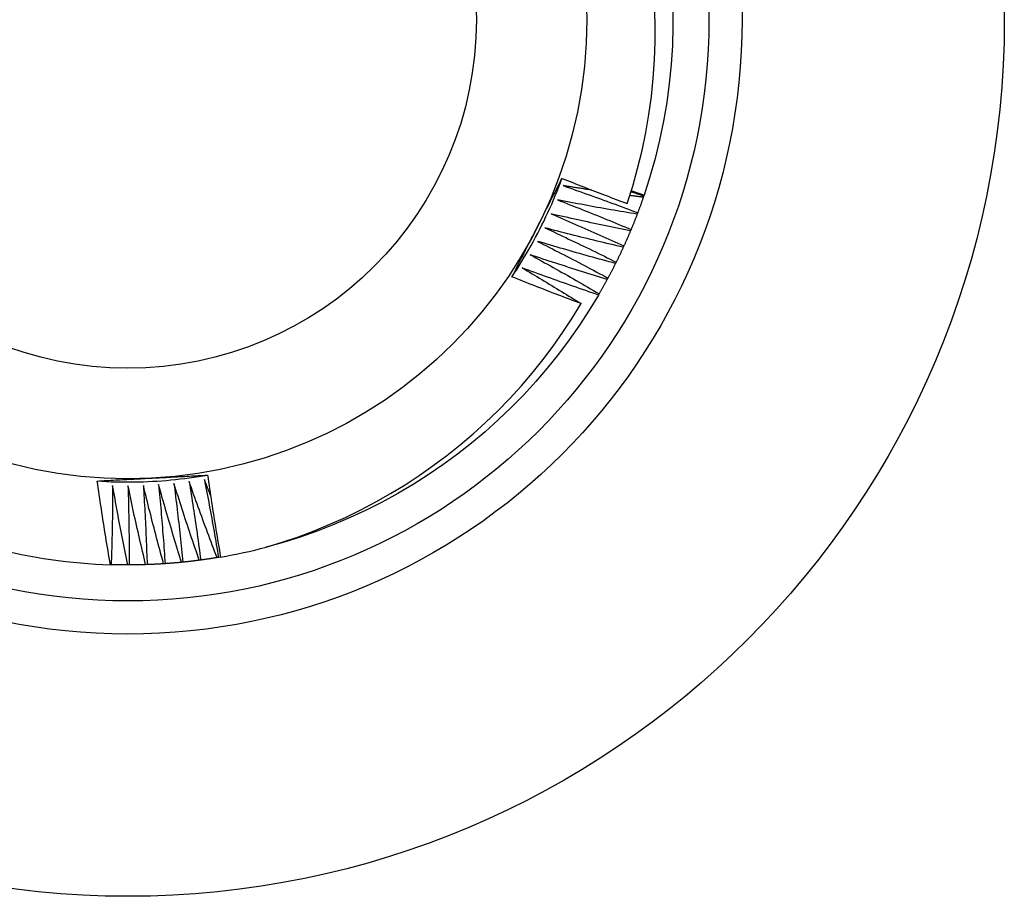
# Model space of a CAD drawing. Header units: inches. Extents: x 7 to 112, y 7 to 76.
# Tile 27 of 61: x 52.601 to 52.882, y 47.958 to 48.208. Entities that reach past the tile are written whole.
import ezdxf

# ---------------------------------------------------------------- set-up
doc = ezdxf.new("R2010")
doc.units = ezdxf.units.IN
doc.header["$MEASUREMENT"] = 0
doc.layers.add('Visible Edges(ANSI)', color=7, linetype='Continuous', lineweight=25)
doc.layers.add('Visible Tangent Edges(ANSI)', color=7, linetype='Continuous', lineweight=25)

msp = doc.modelspace()

# ---------------------------------------------------------------- linework, layer by layer
at = {"layer": 'Visible Edges(ANSI)'}
for p, q in [((52.7789, 48.15793), (52.77877, 48.15753)), ((52.77898, 48.15817), (52.7789, 48.15793)), ((52.77717, 48.15311), (52.77702, 48.15272)), ((52.77527, 48.14835), (52.77511, 48.14797)), ((52.77323, 48.14366), (52.77306, 48.14328)), ((52.77103, 48.13904), (52.77084, 48.13867)), ((52.76868, 48.13449), (52.76848, 48.13413)), ((52.76618, 48.13002), (52.76597, 48.12967)), ((52.6576, 48.05484), (52.65719, 48.05477)), ((52.65819, 48.05494), (52.6576, 48.05484)), ((52.627, 48.05274), (52.62677, 48.05275)), ((52.63212, 48.05267), (52.63171, 48.05267)), ((52.63724, 48.05277), (52.63682, 48.05276)), ((52.64235, 48.05304), (52.64194, 48.05301)), ((52.64745, 48.05347), (52.64704, 48.05343)), ((52.65253, 48.05407), (52.65212, 48.05401))]:
    msp.add_line(p, q, dxfattribs=at)
at = {"layer": 'Visible Edges(ANSI)', "flags": 128}
for points in [[(52.77414, 48.15577), (52.77573, 48.16075), (52.77715, 48.16578), (52.7784, 48.17087), (52.77947, 48.17599), (52.78036, 48.18114), (52.78107, 48.18631), (52.78161, 48.1915), (52.78196, 48.19671), (52.78213, 48.20192), (52.78212, 48.20713), (52.78193, 48.21235)], [(52.78721, 48.21168), (52.78723, 48.20624), (52.78707, 48.2008), (52.78672, 48.19537), (52.78617, 48.18996), (52.78544, 48.18457), (52.78452, 48.1792), (52.78341, 48.17387), (52.78212, 48.16859), (52.78064, 48.16335), (52.77898, 48.15817)], [(52.74131, 48.13486), (52.74203, 48.13596), (52.74275, 48.13706), (52.74345, 48.13817), (52.74414, 48.13929), (52.74482, 48.14042), (52.74549, 48.14155), (52.74615, 48.14269), (52.7468, 48.14383), (52.74743, 48.14499), (52.74806, 48.14614), (52.74867, 48.14731), (52.74927, 48.14848), (52.74986, 48.14965), (52.75044, 48.15084), (52.751, 48.15202), (52.75156, 48.15322), (52.7521, 48.15442), (52.75263, 48.15562), (52.75315, 48.15683), (52.75366, 48.15804), (52.75415, 48.15926), (52.75463, 48.16049), (52.7551, 48.16171), (52.75556, 48.16295)], [(52.74841, 48.14882), (52.74871, 48.14941), (52.74901, 48.15), (52.74931, 48.15059), (52.74961, 48.15118), (52.74991, 48.15177), (52.75021, 48.15236), (52.7505, 48.15295), (52.7508, 48.15354), (52.7511, 48.15413), (52.7514, 48.15471), (52.7517, 48.1553), (52.752, 48.15589), (52.7523, 48.15648), (52.7526, 48.15707), (52.7529, 48.15765), (52.75319, 48.15824), (52.75349, 48.15883), (52.75379, 48.15942), (52.75409, 48.16), (52.75439, 48.16059), (52.75468, 48.16118), (52.75498, 48.16176), (52.75528, 48.16235), (52.75558, 48.16294)], [(52.75558, 48.16294), (52.75635, 48.16263), (52.75712, 48.16232), (52.75789, 48.16201), (52.75866, 48.16171), (52.75943, 48.1614), (52.7602, 48.1611), (52.76097, 48.1608), (52.76174, 48.16049), (52.76251, 48.16019), (52.76329, 48.15989), (52.76406, 48.15959), (52.76483, 48.15929), (52.76561, 48.15899), (52.76638, 48.1587), (52.76716, 48.1584), (52.76793, 48.1581), (52.7687, 48.15781), (52.76948, 48.15752), (52.77026, 48.15722), (52.77103, 48.15693), (52.77181, 48.15664), (52.77258, 48.15635), (52.77336, 48.15606), (52.77414, 48.15577)], [(52.75591, 48.16086), (52.7568, 48.16055), (52.75769, 48.16024), (52.75858, 48.15992), (52.75947, 48.15961), (52.76036, 48.1593), (52.76125, 48.15898), (52.76213, 48.15866), (52.76302, 48.15835), (52.76391, 48.15803), (52.7648, 48.15771), (52.76568, 48.15739), (52.76657, 48.15706), (52.76745, 48.15674), (52.76834, 48.15642), (52.76922, 48.15609), (52.77011, 48.15576), (52.77099, 48.15544), (52.77187, 48.15511), (52.77276, 48.15478), (52.77364, 48.15445), (52.77452, 48.15411), (52.7754, 48.15378), (52.77628, 48.15345), (52.77717, 48.15311)], [(52.76405, 48.15959), (52.76371, 48.15964), (52.76338, 48.15969), (52.76304, 48.15975), (52.7627, 48.1598), (52.76236, 48.15985), (52.76202, 48.1599), (52.76168, 48.15995), (52.76134, 48.16), (52.761, 48.16006), (52.76066, 48.16011), (52.76032, 48.16016), (52.75998, 48.16021), (52.75964, 48.16027), (52.7593, 48.16032), (52.75896, 48.16037), (52.75863, 48.16043), (52.75829, 48.16048), (52.75795, 48.16053), (52.75761, 48.16059), (52.75727, 48.16064), (52.75693, 48.16069), (52.75659, 48.16075), (52.75625, 48.1608), (52.75591, 48.16086)], [(52.77525, 48.15917), (52.7754, 48.15912), (52.77555, 48.15907), (52.7757, 48.15902), (52.77586, 48.15897), (52.77601, 48.15892), (52.77616, 48.15886), (52.77631, 48.15881), (52.77647, 48.15876), (52.77662, 48.15871), (52.77677, 48.15866), (52.77692, 48.1586), (52.77707, 48.15855), (52.77723, 48.1585), (52.77738, 48.15845), (52.77753, 48.1584), (52.77768, 48.15834), (52.77784, 48.15829), (52.77799, 48.15824), (52.77814, 48.15819), (52.77829, 48.15814), (52.77844, 48.15808), (52.7786, 48.15803), (52.77875, 48.15798), (52.7789, 48.15793)], [(52.77532, 48.15941), (52.77547, 48.15936), (52.77563, 48.15931), (52.77578, 48.15925), (52.77593, 48.1592), (52.77608, 48.15915), (52.77624, 48.1591), (52.77639, 48.15905), (52.77654, 48.15899), (52.77669, 48.15894), (52.77685, 48.15889), (52.777, 48.15884), (52.77715, 48.15879), (52.7773, 48.15873), (52.77746, 48.15868), (52.77761, 48.15863), (52.77776, 48.15858), (52.77791, 48.15853), (52.77807, 48.15848), (52.77822, 48.15843), (52.77837, 48.15837), (52.77852, 48.15832), (52.77868, 48.15827), (52.77883, 48.15822), (52.77898, 48.15817)], [(52.75429, 48.15679), (52.75517, 48.15646), (52.75605, 48.15612), (52.75692, 48.15578), (52.7578, 48.15543), (52.75868, 48.15509), (52.75956, 48.15475), (52.76043, 48.1544), (52.76131, 48.15405), (52.76219, 48.1537), (52.76306, 48.15336), (52.76394, 48.15301), (52.76481, 48.15265), (52.76569, 48.1523), (52.76656, 48.15195), (52.76743, 48.15159), (52.76831, 48.15124), (52.76918, 48.15088), (52.77005, 48.15052), (52.77092, 48.15016), (52.77179, 48.1498), (52.77266, 48.14944), (52.77353, 48.14908), (52.7744, 48.14872), (52.77527, 48.14835)], [(52.77702, 48.15272), (52.77607, 48.15288), (52.77512, 48.15304), (52.77417, 48.15319), (52.77322, 48.15335), (52.77228, 48.15351), (52.77133, 48.15368), (52.77038, 48.15384), (52.76943, 48.154), (52.76848, 48.15417), (52.76754, 48.15434), (52.76659, 48.1545), (52.76564, 48.15467), (52.76469, 48.15484), (52.76375, 48.15501), (52.7628, 48.15519), (52.76185, 48.15536), (52.76091, 48.15554), (52.75996, 48.15571), (52.75902, 48.15589), (52.75807, 48.15607), (52.75712, 48.15625), (52.75618, 48.15643), (52.75523, 48.15661), (52.75429, 48.15679)], [(52.77877, 48.15753), (52.7786, 48.15756), (52.77844, 48.15758), (52.77828, 48.1576), (52.77812, 48.15762), (52.77796, 48.15764), (52.7778, 48.15766), (52.77764, 48.15768), (52.77747, 48.1577), (52.77731, 48.15773), (52.77715, 48.15775), (52.77699, 48.15777), (52.77683, 48.15779), (52.77667, 48.15781), (52.77651, 48.15783), (52.77634, 48.15785), (52.77618, 48.15788), (52.77602, 48.1579), (52.77586, 48.15792), (52.7757, 48.15794), (52.77554, 48.15796), (52.77538, 48.15798), (52.77521, 48.15801), (52.77505, 48.15803), (52.77489, 48.15805)], [(52.77877, 48.15753), (52.7787, 48.15735), (52.77864, 48.15716), (52.77857, 48.15698), (52.77851, 48.15679), (52.77844, 48.15661), (52.77838, 48.15642), (52.77831, 48.15624), (52.77825, 48.15605), (52.77818, 48.15587), (52.77812, 48.15569), (52.77805, 48.1555), (52.77798, 48.15532), (52.77792, 48.15513), (52.77785, 48.15495), (52.77778, 48.15476), (52.77771, 48.15458), (52.77765, 48.1544), (52.77758, 48.15421), (52.77751, 48.15403), (52.77744, 48.15384), (52.77737, 48.15366), (52.7773, 48.15348), (52.77724, 48.15329), (52.77717, 48.15311)], [(52.75253, 48.15279), (52.7534, 48.15242), (52.75427, 48.15205), (52.75513, 48.15168), (52.756, 48.15131), (52.75686, 48.15094), (52.75773, 48.15057), (52.75859, 48.15019), (52.75946, 48.14982), (52.76032, 48.14944), (52.76119, 48.14906), (52.76205, 48.14868), (52.76291, 48.1483), (52.76377, 48.14792), (52.76464, 48.14754), (52.7655, 48.14716), (52.76636, 48.14677), (52.76722, 48.14639), (52.76808, 48.146), (52.76894, 48.14562), (52.7698, 48.14523), (52.77065, 48.14484), (52.77151, 48.14445), (52.77237, 48.14405), (52.77323, 48.14366)], [(52.77511, 48.14797), (52.77417, 48.14816), (52.77323, 48.14835), (52.77229, 48.14854), (52.77134, 48.14873), (52.7704, 48.14892), (52.76946, 48.14911), (52.76852, 48.14931), (52.76757, 48.1495), (52.76663, 48.1497), (52.76569, 48.1499), (52.76475, 48.15009), (52.76381, 48.15029), (52.76287, 48.1505), (52.76193, 48.1507), (52.76099, 48.1509), (52.76005, 48.15111), (52.7591, 48.15131), (52.75817, 48.15152), (52.75723, 48.15173), (52.75629, 48.15194), (52.75535, 48.15215), (52.75441, 48.15236), (52.75347, 48.15257), (52.75253, 48.15279)], [(52.77702, 48.15272), (52.77695, 48.15254), (52.77688, 48.15236), (52.77681, 48.15217), (52.77674, 48.15199), (52.77667, 48.15181), (52.77659, 48.15163), (52.77652, 48.15144), (52.77645, 48.15126), (52.77638, 48.15108), (52.77631, 48.1509), (52.77624, 48.15071), (52.77616, 48.15053), (52.77609, 48.15035), (52.77602, 48.15017), (52.77594, 48.14999), (52.77587, 48.1498), (52.7758, 48.14962), (52.77572, 48.14944), (52.77565, 48.14926), (52.77557, 48.14908), (52.7755, 48.1489), (52.77542, 48.14872), (52.77535, 48.14853), (52.77527, 48.14835)], [(52.74131, 48.13486), (52.7416, 48.13544), (52.7419, 48.13602), (52.74219, 48.1366), (52.74249, 48.13718), (52.74278, 48.13776), (52.74308, 48.13834), (52.74337, 48.13892), (52.74367, 48.1395), (52.74396, 48.14008), (52.74426, 48.14067), (52.74455, 48.14125), (52.74485, 48.14183), (52.74514, 48.14241), (52.74544, 48.14299), (52.74574, 48.14357), (52.74603, 48.14416), (52.74633, 48.14474), (52.74662, 48.14532), (52.74692, 48.1459), (52.74722, 48.14649), (52.74751, 48.14707), (52.74781, 48.14765), (52.74811, 48.14824), (52.74841, 48.14882)], [(52.75064, 48.14884), (52.7515, 48.14845), (52.75235, 48.14805), (52.75321, 48.14765), (52.75406, 48.14725), (52.75491, 48.14685), (52.75576, 48.14645), (52.75662, 48.14605), (52.75747, 48.14564), (52.75832, 48.14524), (52.75917, 48.14483), (52.76002, 48.14443), (52.76087, 48.14402), (52.76172, 48.14361), (52.76257, 48.1432), (52.76342, 48.14279), (52.76426, 48.14238), (52.76511, 48.14196), (52.76596, 48.14155), (52.7668, 48.14113), (52.76765, 48.14072), (52.76849, 48.1403), (52.76934, 48.13988), (52.77018, 48.13946), (52.77103, 48.13904)], [(52.77306, 48.14328), (52.77212, 48.1435), (52.77118, 48.14372), (52.77025, 48.14394), (52.76931, 48.14416), (52.76837, 48.14439), (52.76744, 48.14461), (52.7665, 48.14484), (52.76557, 48.14506), (52.76463, 48.14529), (52.7637, 48.14552), (52.76276, 48.14575), (52.76183, 48.14598), (52.7609, 48.14621), (52.75996, 48.14644), (52.75903, 48.14668), (52.7581, 48.14691), (52.75716, 48.14715), (52.75623, 48.14739), (52.7553, 48.14763), (52.75437, 48.14787), (52.75344, 48.14811), (52.7525, 48.14835), (52.75157, 48.1486), (52.75064, 48.14884)], [(52.77511, 48.14797), (52.77504, 48.14779), (52.77496, 48.14761), (52.77489, 48.14743), (52.77481, 48.14725), (52.77473, 48.14707), (52.77465, 48.14689), (52.77458, 48.14671), (52.7745, 48.14653), (52.77442, 48.14635), (52.77434, 48.14617), (52.77427, 48.14599), (52.77419, 48.14581), (52.77411, 48.14563), (52.77403, 48.14545), (52.77395, 48.14527), (52.77387, 48.14509), (52.77379, 48.14491), (52.77371, 48.14473), (52.77363, 48.14455), (52.77355, 48.14438), (52.77347, 48.1442), (52.77339, 48.14402), (52.77331, 48.14384), (52.77323, 48.14366)], [(52.74862, 48.14496), (52.74947, 48.14454), (52.75031, 48.14411), (52.75115, 48.14369), (52.75199, 48.14326), (52.75283, 48.14283), (52.75367, 48.1424), (52.7545, 48.14197), (52.75534, 48.14154), (52.75618, 48.14111), (52.75702, 48.14067), (52.75785, 48.14024), (52.75869, 48.1398), (52.75952, 48.13937), (52.76036, 48.13893), (52.76119, 48.13849), (52.76203, 48.13805), (52.76286, 48.13761), (52.76369, 48.13717), (52.76452, 48.13672), (52.76535, 48.13628), (52.76619, 48.13583), (52.76702, 48.13539), (52.76785, 48.13494), (52.76868, 48.13449)], [(52.77084, 48.13867), (52.76991, 48.13892), (52.76898, 48.13917), (52.76806, 48.13942), (52.76713, 48.13967), (52.7662, 48.13992), (52.76527, 48.14018), (52.76435, 48.14043), (52.76342, 48.14069), (52.76249, 48.14095), (52.76156, 48.14121), (52.76064, 48.14147), (52.75971, 48.14173), (52.75879, 48.14199), (52.75786, 48.14226), (52.75694, 48.14252), (52.75601, 48.14279), (52.75509, 48.14306), (52.75416, 48.14333), (52.75324, 48.14359), (52.75232, 48.14387), (52.75139, 48.14414), (52.75047, 48.14441), (52.74955, 48.14469), (52.74862, 48.14496)], [(52.77306, 48.14328), (52.77297, 48.14311), (52.77289, 48.14293), (52.77281, 48.14275), (52.77273, 48.14257), (52.77264, 48.1424), (52.77256, 48.14222), (52.77248, 48.14204), (52.77239, 48.14186), (52.77231, 48.14169), (52.77223, 48.14151), (52.77214, 48.14133), (52.77206, 48.14115), (52.77197, 48.14098), (52.77189, 48.1408), (52.7718, 48.14062), (52.77172, 48.14045), (52.77163, 48.14027), (52.77155, 48.14009), (52.77146, 48.13992), (52.77137, 48.13974), (52.77129, 48.13957), (52.7712, 48.13939), (52.77111, 48.13921), (52.77103, 48.13904)], [(52.74648, 48.14115), (52.74731, 48.1407), (52.74813, 48.14024), (52.74896, 48.13979), (52.74979, 48.13934), (52.75061, 48.13888), (52.75143, 48.13842), (52.75226, 48.13797), (52.75308, 48.13751), (52.7539, 48.13705), (52.75473, 48.13659), (52.75555, 48.13613), (52.75637, 48.13566), (52.75719, 48.1352), (52.75801, 48.13473), (52.75883, 48.13427), (52.75965, 48.1338), (52.76046, 48.13333), (52.76128, 48.13286), (52.7621, 48.13239), (52.76292, 48.13192), (52.76373, 48.13145), (52.76455, 48.13097), (52.76536, 48.1305), (52.76618, 48.13002)], [(52.76848, 48.13413), (52.76756, 48.13441), (52.76664, 48.13469), (52.76572, 48.13497), (52.7648, 48.13525), (52.76388, 48.13554), (52.76296, 48.13582), (52.76204, 48.13611), (52.76113, 48.13639), (52.76021, 48.13668), (52.75929, 48.13697), (52.75837, 48.13726), (52.75746, 48.13755), (52.75654, 48.13785), (52.75562, 48.13814), (52.75471, 48.13844), (52.75379, 48.13873), (52.75288, 48.13903), (52.75196, 48.13933), (52.75105, 48.13963), (52.75013, 48.13993), (52.74922, 48.14023), (52.74831, 48.14054), (52.74739, 48.14084), (52.74648, 48.14115)], [(52.74421, 48.13741), (52.74492, 48.13699), (52.74562, 48.13658), (52.74633, 48.13616), (52.74703, 48.13574), (52.74774, 48.13532), (52.74844, 48.1349), (52.74914, 48.13448), (52.74985, 48.13406), (52.75055, 48.13364), (52.75125, 48.13322), (52.75195, 48.13279), (52.75265, 48.13237), (52.75335, 48.13194), (52.75405, 48.13152), (52.75475, 48.13109), (52.75545, 48.13066), (52.75615, 48.13023), (52.75685, 48.1298), (52.75754, 48.12937), (52.75824, 48.12894), (52.75894, 48.12851), (52.75963, 48.12808), (52.76033, 48.12765), (52.76103, 48.12721)], [(52.76597, 48.12967), (52.76506, 48.12998), (52.76415, 48.13029), (52.76324, 48.1306), (52.76233, 48.13091), (52.76142, 48.13122), (52.76051, 48.13154), (52.7596, 48.13186), (52.75869, 48.13217), (52.75778, 48.13249), (52.75688, 48.13281), (52.75597, 48.13313), (52.75506, 48.13345), (52.75416, 48.13378), (52.75325, 48.1341), (52.75235, 48.13443), (52.75144, 48.13475), (52.75054, 48.13508), (52.74963, 48.13541), (52.74873, 48.13574), (52.74782, 48.13607), (52.74692, 48.1364), (52.74602, 48.13674), (52.74511, 48.13707), (52.74421, 48.13741)], [(52.77084, 48.13867), (52.77075, 48.13849), (52.77067, 48.13832), (52.77058, 48.13814), (52.77049, 48.13797), (52.7704, 48.13779), (52.77031, 48.13762), (52.77022, 48.13744), (52.77013, 48.13727), (52.77004, 48.13709), (52.76995, 48.13692), (52.76987, 48.13675), (52.76977, 48.13657), (52.76968, 48.1364), (52.76959, 48.13622), (52.7695, 48.13605), (52.76941, 48.13588), (52.76932, 48.1357), (52.76923, 48.13553), (52.76914, 48.13536), (52.76905, 48.13518), (52.76895, 48.13501), (52.76886, 48.13484), (52.76877, 48.13466), (52.76868, 48.13449)], [(52.76103, 48.12721), (52.7602, 48.12752), (52.75938, 48.12783), (52.75855, 48.12814), (52.75773, 48.12845), (52.7569, 48.12876), (52.75608, 48.12907), (52.75525, 48.12939), (52.75443, 48.1297), (52.75361, 48.13001), (52.75279, 48.13033), (52.75196, 48.13065), (52.75114, 48.13097), (52.75032, 48.13129), (52.7495, 48.1316), (52.74868, 48.13193), (52.74786, 48.13225), (52.74704, 48.13257), (52.74622, 48.13289), (52.7454, 48.13322), (52.74458, 48.13354), (52.74376, 48.13387), (52.74295, 48.1342), (52.74213, 48.13453), (52.74131, 48.13486)], [(52.76848, 48.13413), (52.76839, 48.13396), (52.76829, 48.13378), (52.7682, 48.13361), (52.7681, 48.13344), (52.76801, 48.13327), (52.76791, 48.1331), (52.76782, 48.13292), (52.76773, 48.13275), (52.76763, 48.13258), (52.76753, 48.13241), (52.76744, 48.13224), (52.76734, 48.13207), (52.76725, 48.1319), (52.76715, 48.13173), (52.76705, 48.13155), (52.76696, 48.13138), (52.76686, 48.13121), (52.76676, 48.13104), (52.76667, 48.13087), (52.76657, 48.1307), (52.76647, 48.13053), (52.76637, 48.13036), (52.76627, 48.13019), (52.76618, 48.13002)], [(52.76597, 48.12967), (52.76333, 48.12532), (52.76055, 48.12106), (52.75763, 48.11689), (52.75457, 48.11282), (52.75139, 48.10885), (52.74808, 48.10499), (52.74464, 48.10124), (52.74108, 48.09761), (52.7374, 48.09409), (52.73362, 48.09069), (52.72972, 48.08742), (52.72572, 48.08428), (52.72161, 48.08128), (52.71741, 48.0784), (52.71312, 48.07567), (52.70874, 48.07308), (52.70428, 48.07063), (52.69975, 48.06833), (52.69513, 48.06618), (52.69046, 48.06419), (52.68571, 48.06234), (52.68092, 48.06065), (52.67606, 48.05912), (52.67116, 48.05775)], [(52.67116, 48.05775), (52.67579, 48.05917), (52.68038, 48.06073), (52.68491, 48.06244), (52.68938, 48.06428), (52.6938, 48.06626), (52.69815, 48.06838), (52.70244, 48.07064), (52.70667, 48.07303), (52.71082, 48.07556), (52.71488, 48.07822), (52.71886, 48.081), (52.72274, 48.0839), (52.72653, 48.08692), (52.73021, 48.09006), (52.7338, 48.09331), (52.73728, 48.09667), (52.74066, 48.10014), (52.74392, 48.10371), (52.74707, 48.10739), (52.75011, 48.11117), (52.75303, 48.11505), (52.75583, 48.11903), (52.75849, 48.12308), (52.76103, 48.12721)], [(52.62302, 48.07663), (52.62433, 48.07655), (52.62565, 48.07648), (52.62696, 48.07643), (52.62827, 48.07639), (52.62959, 48.07636), (52.63091, 48.07635), (52.63222, 48.07635), (52.63354, 48.07636), (52.63485, 48.07638), (52.63617, 48.07642), (52.63748, 48.07647), (52.63879, 48.07654), (52.64011, 48.07662), (52.64142, 48.07671), (52.64273, 48.07681), (52.64404, 48.07693), (52.64535, 48.07706), (52.64666, 48.0772), (52.64797, 48.07736), (52.64927, 48.07752), (52.65057, 48.07771), (52.65187, 48.0779), (52.65317, 48.07811), (52.65447, 48.07833)], [(52.62302, 48.07662), (52.62367, 48.07666), (52.62432, 48.07669), (52.62497, 48.07673), (52.62562, 48.07677), (52.62627, 48.0768), (52.62692, 48.07684), (52.62757, 48.07687), (52.62822, 48.07691), (52.62887, 48.07694), (52.62952, 48.07698), (52.63017, 48.07701), (52.63083, 48.07705), (52.63148, 48.07708), (52.63213, 48.07712), (52.63278, 48.07715), (52.63343, 48.07718), (52.63409, 48.07722), (52.63474, 48.07725), (52.63539, 48.07729), (52.63604, 48.07732), (52.6367, 48.07736), (52.63735, 48.07739), (52.63801, 48.07743), (52.63866, 48.07746)], [(52.63866, 48.07746), (52.63932, 48.0775), (52.63998, 48.07753), (52.64064, 48.07757), (52.6413, 48.0776), (52.64196, 48.07764), (52.64262, 48.07767), (52.64328, 48.07771), (52.64394, 48.07774), (52.6446, 48.07778), (52.64526, 48.07781), (52.64592, 48.07785), (52.64658, 48.07788), (52.64724, 48.07792), (52.6479, 48.07795), (52.64855, 48.07799), (52.64921, 48.07802), (52.64987, 48.07806), (52.65053, 48.0781), (52.65118, 48.07813), (52.65184, 48.07817), (52.6525, 48.0782), (52.65316, 48.07824), (52.65381, 48.07827), (52.65447, 48.07831)], [(52.65447, 48.07831), (52.65461, 48.07733), (52.65475, 48.07636), (52.65489, 48.07538), (52.65504, 48.07441), (52.65518, 48.07343), (52.65533, 48.07246), (52.65548, 48.07148), (52.65562, 48.07051), (52.65578, 48.06953), (52.65593, 48.06856), (52.65608, 48.06758), (52.65623, 48.06661), (52.65639, 48.06563), (52.65655, 48.06466), (52.6567, 48.06369), (52.65686, 48.06272), (52.65702, 48.06174), (52.65719, 48.06077), (52.65735, 48.0598), (52.65751, 48.05883), (52.65768, 48.05785), (52.65785, 48.05688), (52.65802, 48.05591), (52.65819, 48.05494)], [(52.62677, 48.05275), (52.62659, 48.05374), (52.62642, 48.05474), (52.62626, 48.05573), (52.62609, 48.05672), (52.62592, 48.05771), (52.62576, 48.05871), (52.62559, 48.0597), (52.62543, 48.06069), (52.62527, 48.06169), (52.62511, 48.06268), (52.62495, 48.06368), (52.6248, 48.06467), (52.62464, 48.06567), (52.62449, 48.06666), (52.62433, 48.06766), (52.62418, 48.06865), (52.62403, 48.06965), (52.62388, 48.07064), (52.62374, 48.07164), (52.62359, 48.07264), (52.62345, 48.07363), (52.6233, 48.07463), (52.62316, 48.07563), (52.62302, 48.07662)], [(52.62741, 48.07536), (52.6274, 48.07442), (52.6274, 48.07348), (52.62739, 48.07253), (52.62739, 48.07159), (52.62738, 48.07065), (52.62737, 48.06971), (52.62736, 48.06876), (52.62735, 48.06782), (52.62734, 48.06688), (52.62732, 48.06594), (52.62731, 48.065), (52.62729, 48.06405), (52.62727, 48.06311), (52.62725, 48.06217), (52.62723, 48.06123), (52.62721, 48.06028), (52.62719, 48.05934), (52.62717, 48.0584), (52.62714, 48.05746), (52.62712, 48.05651), (52.62709, 48.05557), (52.62706, 48.05463), (52.62703, 48.05369), (52.627, 48.05274)], [(52.63171, 48.05267), (52.63151, 48.05361), (52.63132, 48.05456), (52.63113, 48.0555), (52.63094, 48.05644), (52.63075, 48.05739), (52.63057, 48.05833), (52.63038, 48.05927), (52.6302, 48.06022), (52.63001, 48.06116), (52.62983, 48.06211), (52.62965, 48.06305), (52.62947, 48.064), (52.62929, 48.06494), (52.62912, 48.06589), (52.62894, 48.06683), (52.62876, 48.06778), (52.62859, 48.06873), (52.62842, 48.06967), (52.62825, 48.07062), (52.62808, 48.07157), (52.62791, 48.07252), (52.62774, 48.07346), (52.62757, 48.07441), (52.62741, 48.07536)], [(52.63178, 48.07529), (52.63181, 48.07435), (52.63184, 48.07341), (52.63186, 48.07246), (52.63189, 48.07152), (52.63191, 48.07058), (52.63193, 48.06964), (52.63195, 48.0687), (52.63197, 48.06775), (52.63199, 48.06681), (52.63201, 48.06587), (52.63202, 48.06493), (52.63204, 48.06398), (52.63205, 48.06304), (52.63206, 48.0621), (52.63207, 48.06116), (52.63208, 48.06021), (52.63209, 48.05927), (52.6321, 48.05833), (52.63211, 48.05739), (52.63211, 48.05644), (52.63211, 48.0555), (52.63212, 48.05456), (52.63212, 48.05362), (52.63212, 48.05267)], [(52.63682, 48.05276), (52.6366, 48.05369), (52.63638, 48.05463), (52.63616, 48.05556), (52.63594, 48.0565), (52.63572, 48.05744), (52.6355, 48.05837), (52.63528, 48.05931), (52.63507, 48.06025), (52.63485, 48.06119), (52.63464, 48.06212), (52.63443, 48.06306), (52.63422, 48.064), (52.63401, 48.06494), (52.6338, 48.06588), (52.63359, 48.06682), (52.63339, 48.06776), (52.63318, 48.0687), (52.63298, 48.06964), (52.63278, 48.07058), (52.63257, 48.07152), (52.63237, 48.07246), (52.63218, 48.07341), (52.63198, 48.07435), (52.63178, 48.07529)], [(52.63616, 48.07536), (52.63621, 48.07442), (52.63627, 48.07348), (52.63633, 48.07254), (52.63638, 48.0716), (52.63644, 48.07066), (52.63649, 48.06972), (52.63654, 48.06878), (52.63659, 48.06784), (52.63664, 48.0669), (52.63669, 48.06596), (52.63674, 48.06501), (52.63678, 48.06407), (52.63683, 48.06313), (52.63687, 48.06219), (52.63691, 48.06125), (52.63695, 48.06031), (52.63699, 48.05936), (52.63703, 48.05842), (52.63707, 48.05748), (52.6371, 48.05654), (52.63714, 48.0556), (52.63717, 48.05465), (52.63721, 48.05371), (52.63724, 48.05277)], [(52.64194, 48.05301), (52.64168, 48.05393), (52.64143, 48.05486), (52.64118, 48.05579), (52.64093, 48.05672), (52.64068, 48.05765), (52.64043, 48.05858), (52.64018, 48.05951), (52.63994, 48.06044), (52.63969, 48.06137), (52.63945, 48.0623), (52.6392, 48.06323), (52.63896, 48.06416), (52.63872, 48.06509), (52.63848, 48.06602), (52.63825, 48.06696), (52.63801, 48.06789), (52.63777, 48.06882), (52.63754, 48.06976), (52.6373, 48.07069), (52.63707, 48.07162), (52.63684, 48.07256), (52.63661, 48.07349), (52.63638, 48.07443), (52.63616, 48.07536)], [(52.64052, 48.07558), (52.64061, 48.07464), (52.6407, 48.07371), (52.64079, 48.07277), (52.64088, 48.07183), (52.64096, 48.07089), (52.64104, 48.06995), (52.64113, 48.06901), (52.64121, 48.06807), (52.64129, 48.06714), (52.64137, 48.0662), (52.64145, 48.06526), (52.64152, 48.06432), (52.6416, 48.06338), (52.64167, 48.06244), (52.64175, 48.0615), (52.64182, 48.06056), (52.64189, 48.05962), (52.64196, 48.05868), (52.64203, 48.05774), (52.64209, 48.0568), (52.64216, 48.05586), (52.64222, 48.05492), (52.64229, 48.05398), (52.64235, 48.05304)], [(52.64704, 48.05343), (52.64675, 48.05435), (52.64647, 48.05527), (52.64619, 48.05618), (52.64591, 48.0571), (52.64563, 48.05802), (52.64535, 48.05895), (52.64507, 48.05987), (52.64479, 48.06079), (52.64452, 48.06171), (52.64424, 48.06263), (52.64397, 48.06355), (52.6437, 48.06448), (52.64343, 48.0654), (52.64316, 48.06632), (52.64289, 48.06725), (52.64262, 48.06817), (52.64236, 48.0691), (52.64209, 48.07002), (52.64183, 48.07095), (52.64156, 48.07187), (52.6413, 48.0728), (52.64104, 48.07373), (52.64078, 48.07465), (52.64052, 48.07558)], [(52.64488, 48.07594), (52.645, 48.07501), (52.64512, 48.07407), (52.64524, 48.07314), (52.64536, 48.0722), (52.64547, 48.07127), (52.64559, 48.07033), (52.6457, 48.0694), (52.64582, 48.06846), (52.64593, 48.06753), (52.64604, 48.06659), (52.64614, 48.06565), (52.64625, 48.06472), (52.64636, 48.06378), (52.64646, 48.06284), (52.64657, 48.06191), (52.64667, 48.06097), (52.64677, 48.06003), (52.64687, 48.0591), (52.64697, 48.05816), (52.64707, 48.05722), (52.64717, 48.05628), (52.64726, 48.05534), (52.64736, 48.05441), (52.64745, 48.05347)], [(52.65212, 48.05401), (52.65181, 48.05492), (52.6515, 48.05583), (52.65118, 48.05674), (52.65087, 48.05765), (52.65056, 48.05856), (52.65025, 48.05947), (52.64994, 48.06039), (52.64964, 48.0613), (52.64933, 48.06221), (52.64903, 48.06312), (52.64872, 48.06404), (52.64842, 48.06495), (52.64812, 48.06586), (52.64782, 48.06678), (52.64752, 48.06769), (52.64722, 48.06861), (52.64693, 48.06952), (52.64663, 48.07044), (52.64634, 48.07135), (52.64605, 48.07227), (52.64575, 48.07319), (52.64546, 48.07411), (52.64517, 48.07502), (52.64488, 48.07594)], [(52.64923, 48.07645), (52.64938, 48.07552), (52.64953, 48.07459), (52.64968, 48.07366), (52.64983, 48.07273), (52.64997, 48.0718), (52.65012, 48.07086), (52.65026, 48.06993), (52.65041, 48.069), (52.65055, 48.06807), (52.65069, 48.06714), (52.65083, 48.06621), (52.65097, 48.06527), (52.6511, 48.06434), (52.65124, 48.06341), (52.65137, 48.06247), (52.65151, 48.06154), (52.65164, 48.06061), (52.65177, 48.05967), (52.6519, 48.05874), (52.65203, 48.05781), (52.65216, 48.05687), (52.65228, 48.05594), (52.65241, 48.055), (52.65253, 48.05407)], [(52.65719, 48.05477), (52.65684, 48.05567), (52.6565, 48.05657), (52.65616, 48.05746), (52.65582, 48.05836), (52.65548, 48.05926), (52.65514, 48.06016), (52.6548, 48.06107), (52.65446, 48.06197), (52.65413, 48.06287), (52.65379, 48.06377), (52.65346, 48.06467), (52.65313, 48.06558), (52.6528, 48.06648), (52.65247, 48.06738), (52.65214, 48.06829), (52.65181, 48.06919), (52.65148, 48.0701), (52.65116, 48.071), (52.65083, 48.07191), (52.65051, 48.07282), (52.65019, 48.07372), (52.64987, 48.07463), (52.64955, 48.07554), (52.64923, 48.07645)], [(52.65356, 48.07709), (52.65374, 48.07617), (52.65392, 48.07525), (52.6541, 48.07432), (52.65428, 48.07339), (52.65445, 48.07247), (52.65463, 48.07154), (52.6548, 48.07062), (52.65498, 48.06969), (52.65515, 48.06876), (52.65532, 48.06784), (52.65549, 48.06691), (52.65566, 48.06598), (52.65583, 48.06506), (52.65599, 48.06413), (52.65616, 48.0632), (52.65632, 48.06227), (52.65649, 48.06134), (52.65665, 48.06041), (52.65681, 48.05949), (52.65697, 48.05856), (52.65713, 48.05763), (52.65728, 48.0567), (52.65744, 48.05577), (52.6576, 48.05484)], [(52.6553, 48.07263), (52.65523, 48.07282), (52.65516, 48.073), (52.65508, 48.07319), (52.65501, 48.07337), (52.65494, 48.07356), (52.65486, 48.07374), (52.65479, 48.07393), (52.65472, 48.07412), (52.65464, 48.0743), (52.65457, 48.07449), (52.6545, 48.07467), (52.65443, 48.07486), (52.65435, 48.07505), (52.65428, 48.07523), (52.65421, 48.07542), (52.65413, 48.0756), (52.65406, 48.07579), (52.65399, 48.07598), (52.65392, 48.07616), (52.65384, 48.07635), (52.65377, 48.07654), (52.6537, 48.07672), (52.65363, 48.07691), (52.65356, 48.07709)], [(52.63171, 48.05267), (52.63151, 48.05267), (52.63131, 48.05267), (52.63112, 48.05267), (52.63092, 48.05267), (52.63073, 48.05268), (52.63053, 48.05268), (52.63033, 48.05268), (52.63014, 48.05268), (52.62994, 48.05268), (52.62974, 48.05268), (52.62955, 48.05269), (52.62935, 48.05269), (52.62916, 48.05269), (52.62896, 48.0527), (52.62876, 48.0527), (52.62857, 48.0527), (52.62837, 48.05271), (52.62818, 48.05271), (52.62798, 48.05272), (52.62778, 48.05272), (52.62759, 48.05273), (52.62739, 48.05273), (52.6272, 48.05274), (52.627, 48.05274)], [(52.63682, 48.05276), (52.63663, 48.05275), (52.63643, 48.05274), (52.63624, 48.05274), (52.63604, 48.05273), (52.63584, 48.05273), (52.63565, 48.05272), (52.63545, 48.05272), (52.63526, 48.05271), (52.63506, 48.05271), (52.63486, 48.0527), (52.63467, 48.0527), (52.63447, 48.0527), (52.63428, 48.05269), (52.63408, 48.05269), (52.63388, 48.05269), (52.63369, 48.05268), (52.63349, 48.05268), (52.6333, 48.05268), (52.6331, 48.05268), (52.6329, 48.05268), (52.63271, 48.05268), (52.63251, 48.05267), (52.63232, 48.05267), (52.63212, 48.05267)], [(52.64194, 48.05301), (52.64174, 48.05299), (52.64155, 48.05298), (52.64135, 48.05297), (52.64115, 48.05296), (52.64096, 48.05295), (52.64076, 48.05293), (52.64057, 48.05292), (52.64037, 48.05291), (52.64018, 48.0529), (52.63998, 48.05289), (52.63978, 48.05288), (52.63959, 48.05287), (52.63939, 48.05286), (52.6392, 48.05285), (52.639, 48.05284), (52.6388, 48.05283), (52.63861, 48.05282), (52.63841, 48.05282), (52.63822, 48.05281), (52.63802, 48.0528), (52.63783, 48.05279), (52.63763, 48.05278), (52.63743, 48.05278), (52.63724, 48.05277)], [(52.64704, 48.05343), (52.64684, 48.05341), (52.64665, 48.05339), (52.64645, 48.05337), (52.64626, 48.05335), (52.64606, 48.05333), (52.64587, 48.05332), (52.64567, 48.0533), (52.64548, 48.05328), (52.64528, 48.05326), (52.64509, 48.05325), (52.64489, 48.05323), (52.6447, 48.05321), (52.6445, 48.0532), (52.6443, 48.05318), (52.64411, 48.05317), (52.64391, 48.05315), (52.64372, 48.05313), (52.64352, 48.05312), (52.64333, 48.05311), (52.64313, 48.05309), (52.64294, 48.05308), (52.64274, 48.05306), (52.64255, 48.05305), (52.64235, 48.05304)], [(52.65212, 48.05401), (52.65193, 48.05399), (52.65174, 48.05396), (52.65154, 48.05394), (52.65135, 48.05391), (52.65115, 48.05389), (52.65096, 48.05387), (52.65076, 48.05384), (52.65057, 48.05382), (52.65037, 48.05379), (52.65018, 48.05377), (52.64998, 48.05375), (52.64979, 48.05372), (52.64959, 48.0537), (52.6494, 48.05368), (52.6492, 48.05366), (52.64901, 48.05364), (52.64882, 48.05361), (52.64862, 48.05359), (52.64843, 48.05357), (52.64823, 48.05355), (52.64804, 48.05353), (52.64784, 48.05351), (52.64765, 48.05349), (52.64745, 48.05347)], [(52.65719, 48.05477), (52.65699, 48.05474), (52.6568, 48.05471), (52.65661, 48.05467), (52.65641, 48.05464), (52.65622, 48.05461), (52.65603, 48.05458), (52.65583, 48.05455), (52.65564, 48.05452), (52.65544, 48.05449), (52.65525, 48.05446), (52.65506, 48.05443), (52.65486, 48.0544), (52.65467, 48.05437), (52.65448, 48.05434), (52.65428, 48.05432), (52.65409, 48.05429), (52.65389, 48.05426), (52.6537, 48.05423), (52.65351, 48.0542), (52.65331, 48.05418), (52.65312, 48.05415), (52.65292, 48.05412), (52.65273, 48.0541), (52.65253, 48.05407)]]:
    msp.add_lwpolyline(points, dxfattribs=at)
at = {"layer": 'Visible Edges(ANSI)'}
for radius in [0.25, 0.1752, 0.16575, 0.13091]:
    msp.add_circle((52.63173, 48.20818), radius, dxfattribs=at)
for start, end in [(279.7938, 284.688), (255.6, 268.1697)]:
    msp.add_arc((52.63173, 48.20818), 0.15551, start, end, dxfattribs=at)
at = {"layer": 'Visible Tangent Edges(ANSI)'}
msp.add_circle((52.63173, 48.20818), 0.09941, dxfattribs=at)

doc.saveas('drawing.dxf')
